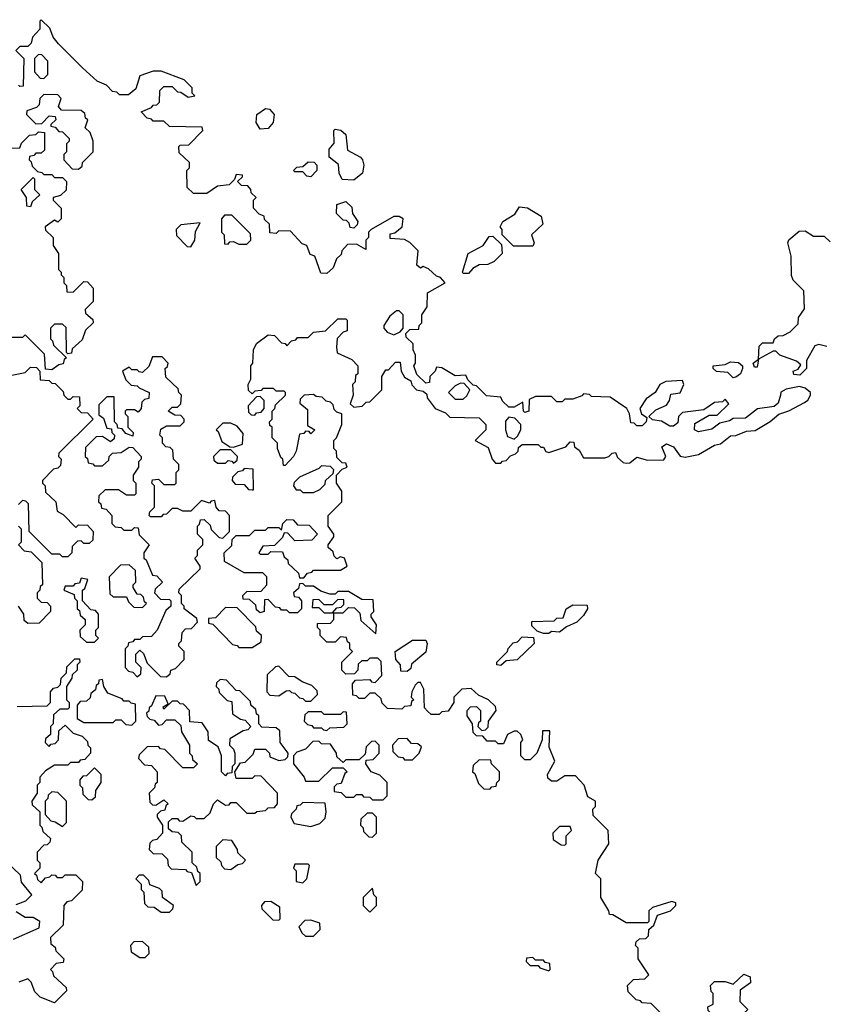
# Model space of a CAD drawing. Extents: x 2776963 to 2884430, y 684484 to 829250.
# Tile 136 of 256: x 2803505 to 2806524, y 788955 to 792640. Entities that reach past the tile are written whole.
import ezdxf

# ---------------------------------------------------------------- set-up
doc = ezdxf.new("R2010")
doc.units = 0

msp = doc.modelspace()

# ---------------------------------------------------------------- linework, layer by layer
at = {"layer": '0CON20XD'}
for points in [[(2806352.5, 791235), (2806343.3, 791205), (2806328, 791192), (2806266.2, 791183.8), (2806221.7, 791148.3), (2806175, 791147.5), (2806161.7, 791138.3), (2806125, 791130), (2806095, 791107.5), (2806045, 791097.5), (2806030, 791105), (2806031.7, 791128.3), (2806085, 791160), (2806115, 791160), (2806158.3, 791201.7), (2806145, 791220), (2806135, 791210), (2806105, 791207.5), (2806065, 791180), (2805985, 791170), (2805970, 791155), (2805968.3, 791131.7), (2805951.7, 791118.3), (2805938.3, 791118.3), (2805907, 791137), (2805873, 791143), (2805860, 791155), (2805885, 791180), (2805925, 791197.5), (2805936.7, 791215), (2805941.7, 791238.3), (2805976.4, 791243.6), (2805990, 791275), (2805985, 791290), (2805923.6, 791286.4), (2805900, 791275), (2805882.5, 791245), (2805849.1, 791220.9), (2805826.2, 791185), (2805832.5, 791165), (2805851.7, 791151.7), (2805850, 791135), (2805835, 791120), (2805815, 791120), (2805805, 791130), (2805791.7, 791131.7), (2805787.5, 791165), (2805776.7, 791185), (2805715, 791227.5), (2805645, 791230), (2805637, 791237), (2805615, 791240), (2805608.3, 791231.7), (2805575, 791220), (2805545, 791220), (2805535, 791210), (2805515, 791210), (2805495, 791230), (2805435, 791230), (2805411.7, 791218.3), (2805410, 791175), (2805395, 791170), (2805390, 791175), (2805388.3, 791208.3), (2805355, 791190), (2805335, 791190), (2805311.7, 791211.7), (2805305, 791227.5), (2805251.7, 791231.7), (2805215, 791270), (2805201.7, 791271.7), (2805181.7, 791291.7), (2805175, 791310), (2805135, 791307.5), (2805085, 791337.5), (2805065, 791340), (2805060, 791325), (2805040, 791305), (2805038.3, 791281.7), (2805025, 791280), (2804991.7, 791311.7), (2804980, 791345), (2804986.7, 791355), (2804986.7, 791385), (2804977.5, 791405), (2804977.5, 791427.5), (2804951.7, 791451.7), (2804950, 791465), (2804965, 791480), (2804998.3, 791481.7), (2805000, 791495), (2805010, 791505), (2805010, 791535), (2805030, 791565), (2805031.7, 791618.3), (2805097.5, 791655), (2805080, 791675), (2805065, 791680), (2805035, 791707.5), (2805015, 791716.7), (2805005, 791710), (2804991.7, 791721.7), (2804996.2, 791775), (2804965, 791806.7), (2804945, 791817.5), (2804891.7, 791821.7), (2804891.7, 791838.3), (2804908.3, 791841.7), (2804936.7, 791865), (2804940, 791895), (2804925, 791903.3), (2804905, 791903.3), (2804820, 791855), (2804810, 791845), (2804810, 791825), (2804800, 791815), (2804800, 791780), (2804765, 791800), (2804731.7, 791798.3), (2804710, 791775), (2804708.3, 791761.7), (2804690, 791745), (2804678.3, 791711.7), (2804655, 791690), (2804631.7, 791691.7), (2804610, 791755), (2804591.7, 791761.7), (2804580, 791795), (2804561.7, 791801.7), (2804518.3, 791848.3), (2804475, 791850), (2804465, 791840), (2804441.7, 791841.7), (2804440, 791875), (2804421.7, 791891.7), (2804420, 791905), (2804401.7, 791911.7), (2804380, 791935), (2804380, 791965), (2804390, 791975), (2804371.7, 791991.7), (2804370, 792005), (2804358.3, 792018.3), (2804335, 792020), (2804320, 792035), (2804338.3, 792051.7), (2804338.3, 792058.3), (2804315, 792060), (2804308.3, 792041.7), (2804288.3, 792021.7), (2804245, 792017.5), (2804205, 791990), (2804155, 791990), (2804131.7, 792011.7), (2804130, 792075), (2804140, 792085), (2804140, 792105), (2804101.7, 792141.7), (2804100, 792165), (2804105, 792170), (2804138.3, 792171.7), (2804190, 792225), (2804188.3, 792238.3), (2804065, 792240), (2804045, 792260), (2804005, 792260), (2803998.3, 792268.3), (2803981.7, 792271.7), (2803960, 792295), (2803998.3, 792311.7), (2804005, 792320), (2804018.3, 792321.7), (2804028.3, 792331.7), (2804030, 792375), (2804045, 792390), (2804075, 792390), (2804095, 792370), (2804108.3, 792368.3), (2804135, 792350), (2804160, 792355), (2804150, 792365), (2804150, 792385), (2804120, 792415), (2804035, 792447.5), (2804005, 792447.5), (2803955, 792430), (2803939.3, 792380.7), (2803911.7, 792358.3), (2803878.3, 792358.3), (2803868.3, 792368.3), (2803851.7, 792371.7), (2803830, 792395), (2803795, 792410), (2803740, 792460), (2803650, 792550), (2803630, 792575), (2803618.3, 792608.3), (2803585, 792640), (2803580, 792635), (2803580, 792605), (2803552.5, 792575), (2803548.3, 792551.7), (2803535, 792540), (2803505, 792540), (2803490, 792525), (2803520, 792495), (2803518.3, 792391.7), (2803505, 792390), (2803500, 792395)], [(2803595, 792420), (2803610, 792435), (2803610, 792485), (2803588.3, 792508.3), (2803575, 792510), (2803560, 792495), (2803560, 792445), (2803581.7, 792421.7), (2803595, 792420)], [(2803725, 792080), (2803738.3, 792091.7), (2803740, 792105), (2803780, 792145), (2803780, 792185), (2803768.3, 792218.3), (2803750, 792235), (2803760, 792265), (2803751.7, 792271.7), (2803748.3, 792288.3), (2803735, 792300), (2803661.7, 792301.7), (2803650, 792315), (2803660, 792345), (2803648.3, 792358.3), (2803595, 792360), (2803580, 792345), (2803578.3, 792321.7), (2803568.3, 792311.7), (2803531.7, 792298.3), (2803530, 792285), (2803565, 792250), (2803588.3, 792251.7), (2803615, 792280), (2803638.3, 792278.3), (2803640, 792265), (2803621.7, 792248.3), (2803621.7, 792241.7), (2803638.3, 792238.3), (2803651.7, 792221.7), (2803665, 792220), (2803690, 792195), (2803690, 792185), (2803680, 792175), (2803680, 792145), (2803670, 792135), (2803670, 792115), (2803701.7, 792081.7), (2803725, 792080)], [(2804405, 792230), (2804390, 792255), (2804392.5, 792285), (2804425, 792307.5), (2804440, 792305), (2804457.5, 792285), (2804453.3, 792255), (2804435, 792233.3), (2804405, 792230)], [(2803421.7, 792158.3), (2803505, 792160), (2803511.7, 792178.3), (2803541.7, 792208.3), (2803565, 792210), (2803575, 792220), (2803598.3, 792218.3), (2803598.3, 792151.7), (2803585, 792140), (2803565, 792140), (2803558.3, 792131.7), (2803541.7, 792128.3), (2803540, 792115), (2803548.3, 792108.3), (2803551.7, 792091.7), (2803571.7, 792071.7), (2803588.3, 792068.3), (2803595, 792060), (2803625, 792060), (2803635, 792050), (2803665, 792050), (2803680, 792035), (2803678.3, 792001.7), (2803658.3, 791981.7), (2803630, 791975), (2803630, 791965), (2803660, 791935), (2803660, 791895), (2803648.3, 791881.7), (2803635, 791890), (2803600, 791865), (2803601.7, 791851.7), (2803630, 791825), (2803630, 791795), (2803650, 791765), (2803650, 791705), (2803660, 791695), (2803660, 791685), (2803670, 791675), (2803670, 791655), (2803680, 791645), (2803681.7, 791621.7), (2803705, 791620), (2803745, 791660), (2803758.3, 791658.3), (2803780, 791635), (2803780, 791585), (2803750, 791555), (2803751.7, 791541.7), (2803778.3, 791518.3), (2803780, 791505), (2803751.7, 791478.3), (2803738.3, 791441.7), (2803701.7, 791408.3), (2803698.3, 791391.7), (2803685, 791390), (2803680, 791395), (2803678.3, 791488.3), (2803665, 791500), (2803635, 791500), (2803620, 791485), (2803620, 791445), (2803628.3, 791438.3), (2803631.7, 791421.7), (2803680, 791375), (2803671.7, 791368.3), (2803668.3, 791351.7), (2803651.7, 791348.3), (2803625, 791330), (2803601.7, 791331.7), (2803598.3, 791388.3), (2803525, 791460), (2803515, 791450), (2803465, 791450)], [(2804755, 792040), (2804711.7, 792041.7), (2804700, 792065), (2804698.3, 792098.3), (2804663.3, 792125), (2804662.5, 792155), (2804681.7, 792178.3), (2804680, 792225), (2804685, 792230), (2804707, 792227), (2804725, 792210), (2804731.7, 792151.7), (2804780, 792125), (2804787.5, 792115), (2804792.5, 792095), (2804787.5, 792065), (2804755, 792040)], [(2804595, 792052.5), (2804580, 792055), (2804565, 792070), (2804535, 792070), (2804530, 792075), (2804541.7, 792088.3), (2804565, 792090), (2804585, 792107.5), (2804607, 792107), (2804617.5, 792095), (2804617.5, 792075), (2804595, 792052.5)], [(2803545, 791940), (2803531.7, 791941.7), (2803530, 791975), (2803510, 792005), (2803555, 792050), (2803560, 792045), (2803560, 792005), (2803580, 791985), (2803551.7, 791958.3), (2803545, 791940)], [(2804755, 791860), (2804741.7, 791861.7), (2804738.3, 791878.3), (2804728.3, 791888.3), (2804715, 791890), (2804690, 791915), (2804691.7, 791948.3), (2804725, 791960), (2804748.3, 791938.3), (2804750, 791915), (2804770, 791885), (2804768.3, 791871.7), (2804755, 791860)], [(2804355, 791800), (2804370, 791815), (2804368.3, 791838.3), (2804298.3, 791908.3), (2804271.7, 791908.3), (2804260, 791895), (2804260, 791845), (2804270, 791835), (2804271.7, 791801.7), (2804285, 791800), (2804291.7, 791808.3), (2804305, 791810), (2804325, 791800), (2804355, 791800)], [(2805425, 791792.5), (2805353, 791793), (2805310, 791835), (2805310, 791855), (2805302.5, 791865), (2805312.5, 791885), (2805358.3, 791911.7), (2805375, 791940), (2805405, 791936.2), (2805456.7, 791905), (2805463.3, 791875), (2805420, 791835), (2805430, 791805), (2805425, 791792.5)], [(2804145, 791790), (2804160, 791815), (2804163, 791847), (2804180, 791880), (2804108.3, 791871.7), (2804090, 791855), (2804091.7, 791831.7), (2804131.7, 791791.7), (2804145, 791790)], [(2806425, 791310), (2806401.7, 791311.7), (2806400, 791325), (2806418.3, 791331.7), (2806428.3, 791348.3), (2806411.7, 791361.7), (2806350, 791385), (2806335, 791400), (2806325, 791400), (2806270, 791370), (2806265, 791340), (2806255, 791340), (2806250, 791355), (2806270, 791370), (2806271.7, 791418.3), (2806285, 791430), (2806325, 791430), (2806330, 791445), (2806343, 791457), (2806361.7, 791458.3), (2806388.3, 791471.7), (2806418.3, 791501.7), (2806420, 791525), (2806441.7, 791558.3), (2806440, 791625), (2806400, 791665), (2806393, 791683), (2806392.5, 791755), (2806380, 791805), (2806383.6, 791816.4), (2806421.7, 791848.3), (2806445, 791850), (2806475, 791830), (2806515, 791830), (2806538.3, 791808.3)], [(2805185, 791690), (2805165, 791690), (2805162.5, 791695), (2805183.3, 791765), (2805240, 791795), (2805261.7, 791828.3), (2805275, 791830), (2805308.3, 791798.3), (2805310, 791765), (2805280, 791735), (2805256.4, 791723.6), (2805225, 791722.5), (2805200.7, 791709.3), (2805185, 791690)], [(2804905, 791460), (2804928.3, 791471.7), (2804940, 791485), (2804940, 791535), (2804925, 791550), (2804915, 791550), (2804890, 791530), (2804867.5, 791495), (2804867.5, 791485), (2804880, 791470), (2804905, 791460)], [(2805918.3, 788908.3), (2805868.3, 788958.3), (2805835, 788960), (2805828.3, 788968.3), (2805811.7, 788971.7), (2805781.7, 789001.7), (2805780, 789025), (2805801.7, 789048.3), (2805845, 789050), (2805860, 789065), (2805820, 789125), (2805820, 789165), (2805810, 789175), (2805811.7, 789188.3), (2805825, 789200), (2805848.3, 789201.7), (2805858.3, 789211.7), (2805860, 789235), (2805878.3, 789251.7), (2805891.7, 789288.3), (2805940, 789305), (2805960, 789325), (2805960, 789335), (2805945, 789340), (2805872.5, 789317.5), (2805860, 789305), (2805860, 789265), (2805855, 789260), (2805775, 789260), (2805725, 789290), (2805711.7, 789291.7), (2805710, 789305), (2805680, 789355), (2805680, 789425), (2805660, 789445), (2805670, 789495), (2805710, 789555), (2805707.5, 789605), (2805651.7, 789661.7), (2805650, 789685), (2805660, 789695), (2805660, 789715), (2805631.7, 789731.7), (2805617.5, 789775), (2805585, 789810), (2805545, 789810), (2805515, 789790), (2805495, 789790), (2805481.7, 789801.7), (2805480, 789815), (2805507.5, 789865), (2805487, 789917), (2805488.3, 789978.3), (2805461.7, 789978.3), (2805460, 789945), (2805440, 789895), (2805415, 789870), (2805395, 789870), (2805380, 789885), (2805380, 789935), (2805387.5, 789945), (2805380, 789965), (2805367, 789977), (2805355, 789977.5), (2805330, 789965), (2805315, 789930), (2805295, 789930), (2805285, 789940), (2805255, 789940), (2805238.3, 789958.3), (2805215, 789960), (2805201.7, 789971.7), (2805200, 790005), (2805180, 790035), (2805180, 790055), (2805191.7, 790068.3), (2805215, 790070), (2805230, 790055), (2805230, 790015), (2805221.7, 790008.3), (2805220, 789995), (2805235, 789980), (2805248.3, 789981.7), (2805258.3, 789991.7), (2805260, 790015), (2805287.5, 790055), (2805285, 790070), (2805260, 790095), (2805221.7, 790111.7), (2805195, 790137.5), (2805160, 790135), (2805130, 790105), (2805130, 790085), (2805108.3, 790051.7), (2805085, 790050), (2805075, 790040), (2805045, 790040), (2805031.7, 790051.7), (2805020, 790065), (2805017.5, 790135), (2805005, 790160), (2804995, 790160), (2804985, 790150), (2804972.5, 790125), (2804970, 790105), (2804980, 790095), (2804971.7, 790088.3), (2804968.3, 790071.7), (2804945, 790070), (2804935, 790060), (2804881.7, 790061.7), (2804861.7, 790081.7), (2804858.3, 790098.3), (2804835, 790120), (2804815, 790120), (2804795, 790100), (2804775, 790100), (2804765, 790110), (2804751.7, 790111.7), (2804750, 790155), (2804761.7, 790168.3), (2804815, 790170), (2804821.7, 790161.7), (2804835, 790160), (2804860, 790185), (2804858.3, 790238.3), (2804845, 790250), (2804815, 790250), (2804805, 790240), (2804785, 790240), (2804771.7, 790228.3), (2804770, 790205), (2804758.3, 790191.7), (2804725, 790190), (2804710, 790205), (2804710, 790235), (2804750, 790275), (2804740, 790285), (2804740, 790305), (2804731.7, 790311.7), (2804728.3, 790328.3), (2804705, 790330), (2804685, 790310), (2804655, 790310), (2804630, 790335), (2804630, 790355), (2804620, 790365), (2804620, 790380), (2804668.3, 790381.7), (2804680, 790395), (2804680, 790420), (2804715, 790420), (2804735, 790440), (2804758.3, 790438.3), (2804778.3, 790418.3), (2804781.7, 790391.7), (2804838.3, 790341.7), (2804840, 790375), (2804820, 790405), (2804820, 790415), (2804830, 790425), (2804828.3, 790468.3), (2804785, 790470), (2804735, 790500), (2804695, 790500), (2804685, 790490), (2804665, 790490), (2804631.7, 790501.7), (2804605, 790520), (2804575, 790520), (2804565, 790530), (2804551.7, 790528.3), (2804548.3, 790511.7), (2804530, 790495), (2804531.7, 790481.7), (2804548.3, 790478.3), (2804560, 790465), (2804560, 790435), (2804545, 790420), (2804515, 790420), (2804505, 790430), (2804485, 790430), (2804478.3, 790438.3), (2804461.7, 790441.7), (2804435, 790470), (2804421.7, 790468.3), (2804420, 790425), (2804405, 790420), (2804391.7, 790431.7), (2804388.3, 790448.3), (2804365, 790470), (2804341.7, 790471.7), (2804340, 790485), (2804355, 790500), (2804408.3, 790501.7), (2804430, 790525), (2804430, 790555), (2804415, 790570), (2804345, 790570), (2804271.7, 790611.7), (2804270, 790645), (2804298.3, 790671.7), (2804300, 790695), (2804315, 790710), (2804365, 790710), (2804385, 790730), (2804425, 790730), (2804435, 790740), (2804475, 790740), (2804485, 790730), (2804490, 790755), (2804505, 790770), (2804528.3, 790768.3), (2804545, 790750), (2804588.3, 790748.3), (2804620, 790715), (2804598.3, 790691.7), (2804535, 790690), (2804508.3, 790718.3), (2804495, 790720), (2804488.3, 790701.7), (2804458.3, 790671.7), (2804415, 790670), (2804400, 790645), (2804405, 790640), (2804435, 790640), (2804445, 790650), (2804488.3, 790648.3), (2804495, 790630), (2804508.3, 790618.3), (2804510, 790605), (2804548.3, 790568.3), (2804551.7, 790551.7), (2804568.3, 790551.7), (2804581.7, 790568.3), (2804598.3, 790571.7), (2804605, 790580), (2804705, 790580), (2804730, 790595), (2804720, 790625), (2804705, 790630), (2804691.7, 790621.7), (2804681.7, 790631.7), (2804678.3, 790648.3), (2804660, 790665), (2804660, 790675), (2804680, 790705), (2804680, 790715), (2804660, 790745), (2804660, 790785), (2804710, 790835), (2804710, 790875), (2804690, 790905), (2804690, 790935), (2804711.7, 790958.3), (2804730, 790965), (2804725, 790980), (2804711.7, 790981.7), (2804691.7, 791001.7), (2804690, 791025), (2804680, 791035), (2804680, 791065), (2804690, 791075), (2804710, 791125), (2804710, 791165), (2804691.7, 791171.7), (2804681.7, 791181.7), (2804678.3, 791198.3), (2804668.3, 791208.3), (2804651.7, 791211.7), (2804637, 791227), (2804615, 791230), (2804605, 791237.5), (2804570, 791235), (2804555, 791220), (2804553.3, 791205), (2804581.7, 791181.7), (2804581.7, 791121.7), (2804610, 791105), (2804595, 791090), (2804588.3, 791098.3), (2804575, 791100), (2804568.3, 791091.7), (2804551.7, 791088.3), (2804540, 791025), (2804530, 791005), (2804498.3, 790971.7), (2804491.7, 790971.7), (2804490, 790995), (2804481.7, 791001.7), (2804470, 791035), (2804470, 791055), (2804450, 791075), (2804450, 791115), (2804441.7, 791121.7), (2804440, 791135), (2804450, 791145), (2804450, 791175), (2804460, 791185), (2804461.7, 791198.3), (2804500, 791235), (2804500, 791245), (2804495, 791250), (2804465, 791250), (2804455, 791260), (2804415, 791260), (2804408.3, 791251.7), (2804385, 791250), (2804375, 791240), (2804361.7, 791251.7), (2804360, 791275), (2804370, 791295), (2804370, 791345), (2804377.5, 791355), (2804380, 791405), (2804391.7, 791428.3), (2804435, 791460), (2804458.3, 791458.3), (2804485, 791430), (2804498.3, 791428.3), (2804505, 791420), (2804521.7, 791438.3), (2804538.3, 791441.7), (2804545, 791450), (2804585, 791450), (2804605, 791470), (2804650, 791475), (2804695, 791520), (2804725, 791520), (2804730, 791515), (2804730, 791475), (2804715, 791470), (2804693, 791447), (2804690, 791415), (2804693.6, 791393.6), (2804748.3, 791368.3), (2804770, 791345), (2804770, 791315), (2804761.7, 791308.3), (2804760, 791285), (2804750, 791275), (2804752.5, 791235), (2804741.7, 791201.7), (2804755, 791190), (2804787, 791193), (2804801.7, 791208.3), (2804815, 791210), (2804848.3, 791241.7), (2804860, 791255), (2804860, 791305), (2804875, 791330), (2804885, 791330), (2804911.7, 791358.3), (2804928.3, 791358.3), (2804932.5, 791325), (2804945, 791302.5), (2804968.3, 791288.3), (2804973, 791273), (2804990, 791255), (2805015, 791250), (2805028.3, 791238.3), (2805030, 791225), (2805060, 791185), (2805098.3, 791168.3), (2805115, 791152.5), (2805225, 791150), (2805250, 791125), (2805250, 791105), (2805210, 791065), (2805258.3, 791038.3), (2805272.5, 790995), (2805285, 790980), (2805305, 790980), (2805311.7, 790988.3), (2805325, 790990), (2805341.7, 791008.3), (2805360, 791015), (2805370, 791025), (2805371.7, 791038.3), (2805385, 791050), (2805445, 791050), (2805455, 791040), (2805465, 791040), (2805473.6, 791023.6), (2805485, 791020), (2805548.3, 791041.7), (2805565, 791060), (2805578.3, 791058.3), (2805581.7, 791041.7), (2805598.3, 791028.3), (2805615, 791000), (2805695, 791000), (2805710, 791005), (2805721.7, 791018.3), (2805735, 791020), (2805741.7, 791001.7), (2805763, 790983), (2805775, 790980), (2805788.3, 790981.7), (2805815, 791002.5), (2805855, 790991.2), (2805915, 790993.3), (2805922.5, 791005), (2805908.3, 791041.7), (2805925, 791052.5), (2805952, 791042), (2805976.1, 791006.1), (2805995, 791003.3), (2806045, 791012.5), (2806105, 791047.5), (2806127, 791053), (2806165, 791082.5), (2806185, 791083.3), (2806225, 791100), (2806257, 791103), (2806314, 791136), (2806346.4, 791163.6), (2806383.9, 791176.1), (2806442.5, 791207.5), (2806454.1, 791215.9), (2806463.8, 791235), (2806463.8, 791245), (2806445, 791261.2), (2806423.3, 791266.7), (2806373, 791257), (2806353.8, 791246.2), (2806352.5, 791235)], [(2806525, 791417.5), (2806495, 791423.8), (2806480.7, 791419.3), (2806450, 791365), (2806450, 791335), (2806425, 791310)], [(2804055, 790180), (2804068.3, 790191.7), (2804070, 790205), (2804088.3, 790211.7), (2804120, 790245), (2804120, 790275), (2804100, 790295), (2804100, 790305), (2804110, 790315), (2804113, 790347), (2804125, 790360), (2804148.3, 790361.7), (2804170, 790385), (2804168.3, 790398.3), (2804120, 790435), (2804120, 790445), (2804110, 790455), (2804110, 790485), (2804100, 790495), (2804101.7, 790508.3), (2804180, 790585), (2804180, 790595), (2804160, 790625), (2804170, 790635), (2804170, 790655), (2804190, 790675), (2804190, 790695), (2804170, 790715), (2804170, 790745), (2804178.3, 790751.7), (2804181.7, 790768.3), (2804195, 790770), (2804218.3, 790748.3), (2804221.7, 790731.7), (2804251.7, 790701.7), (2804265, 790700), (2804290, 790725), (2804290, 790785), (2804275, 790800), (2804251.7, 790801.7), (2804240, 790815), (2804235, 790840), (2804221.7, 790838.3), (2804215, 790830), (2804185, 790840), (2804145, 790800), (2804115, 790800), (2804095, 790810), (2804075, 790810), (2804055, 790790), (2804041.7, 790788.3), (2804035, 790780), (2803995, 790780), (2803990, 790785), (2803991.7, 790798.3), (2804010, 790815), (2804010, 790895), (2804000, 790905), (2804001.7, 790918.3), (2804025, 790920), (2804045, 790900), (2804085, 790900), (2804090, 790905), (2804090, 790945), (2804100, 790955), (2804100, 790975), (2804080, 790995), (2804078.3, 791028.3), (2804068.3, 791038.3), (2804051.7, 791041.7), (2804040, 791055), (2804040, 791075), (2804030, 791085), (2804033, 791107), (2804055, 791120), (2804105, 791120), (2804120, 791135), (2804120, 791145), (2804108.3, 791158.3), (2804085, 791160), (2804060, 791175), (2804075, 791190), (2804095, 791190), (2804108.3, 791201.7), (2804110, 791235), (2804100, 791245), (2804098.3, 791258.3), (2804051.7, 791301.7), (2804050, 791335), (2804058.3, 791341.7), (2804060, 791355), (2804038.3, 791378.3), (2804001.7, 791378.3), (2803988.3, 791341.7), (2803965, 791320), (2803951.7, 791321.7), (2803945, 791330), (2803925, 791330), (2803915, 791340), (2803890, 791325), (2803901.7, 791291.7), (2803921.7, 791271.7), (2803945, 791270), (2803951.7, 791261.7), (2803990, 791245), (2803988.3, 791221.7), (2803971.7, 791218.3), (2803961.7, 791208.3), (2803960, 791185), (2803948.3, 791171.7), (2803935, 791180), (2803905, 791180), (2803900, 791175), (2803900, 791165), (2803910, 791155), (2803910, 791115), (2803930, 791095), (2803928.3, 791081.7), (2803901.7, 791091.7), (2803888.3, 791108.3), (2803871.7, 791111.7), (2803870, 791125), (2803860, 791135), (2803858.3, 791228.3), (2803831.7, 791228.3), (2803801.7, 791198.3), (2803801.7, 791161.7), (2803818.3, 791148.3), (2803831.7, 791111.7), (2803848.3, 791108.3), (2803850, 791095), (2803860, 791085), (2803858.3, 791071.7), (2803845, 791060), (2803815, 791080), (2803791.7, 791078.3), (2803751.7, 791038.3), (2803750, 791005), (2803758.3, 790998.3), (2803761.7, 790981.7), (2803778.3, 790978.3), (2803785, 790970), (2803815, 790970), (2803838.3, 790991.7), (2803840, 791005), (2803851.7, 791018.3), (2803885, 791020), (2803915, 791040), (2803928.3, 791038.3), (2803960, 791005), (2803960, 790995), (2803950, 790985), (2803950, 790965), (2803930, 790935), (2803930, 790915), (2803940, 790905), (2803940, 790865), (2803935, 790860), (2803905, 790860), (2803875, 790880), (2803825, 790880), (2803801.7, 790858.3), (2803800, 790835), (2803808.3, 790828.3), (2803811.7, 790811.7), (2803828.3, 790808.3), (2803850, 790785), (2803850, 790755), (2803861.7, 790741.7), (2803885, 790740), (2803895, 790730), (2803925, 790730), (2803935, 790740), (2803948.3, 790738.3), (2803951.7, 790711.7), (2803990, 790675), (2803970, 790645), (2803970, 790625), (2803978.3, 790618.3), (2804001.7, 790561.7), (2804018.3, 790558.3), (2804040, 790535), (2804011.7, 790508.3), (2804010, 790495), (2804031.7, 790471.7), (2804065, 790470), (2804070, 790465), (2804070, 790445), (2804051.7, 790428.3), (2804020, 790355), (2803998.3, 790331.7), (2803965, 790330), (2803955, 790320), (2803935, 790320), (2803928.3, 790311.7), (2803911.7, 790308.3), (2803910, 790295), (2803900, 790285), (2803900, 790215), (2803911.7, 790201.7), (2803928.3, 790198.3), (2803945, 790180), (2803958.3, 790191.7), (2803960, 790215), (2803940, 790235), (2803940, 790265), (2803955, 790280), (2803968.3, 790268.3), (2803981.7, 790231.7), (2804031.7, 790181.7), (2804055, 790180)], [(2806175, 791300), (2806155, 791320), (2806113, 791323), (2806100, 791335), (2806100, 791345), (2806145, 791350), (2806165, 791360), (2806195, 791357.5), (2806210, 791345), (2806210, 791335), (2806202.5, 791315), (2806185, 791302.5), (2806175, 791300)], [(2803475, 791310), (2803525, 791320), (2803545, 791340), (2803568.3, 791338.3), (2803580, 791325), (2803581.7, 791291.7), (2803615, 791290), (2803625, 791280), (2803638.3, 791278.3), (2803668.3, 791248.3), (2803670, 791235), (2803685, 791220), (2803695, 791220), (2803705, 791230), (2803728.3, 791228.3), (2803730, 791195), (2803720, 791185), (2803735, 791170), (2803758.3, 791168.3), (2803780, 791145), (2803651.7, 791018.3), (2803650, 791005), (2803660, 790995), (2803658.3, 790971.7), (2803648.3, 790961.7), (2803631.7, 790958.3), (2803590, 790915), (2803590, 790905), (2803600, 790895), (2803601.7, 790871.7), (2803640, 790835), (2803645, 790800), (2803668.3, 790788.3), (2803715, 790740), (2803725, 790750), (2803758.3, 790748.3), (2803780, 790725), (2803778.3, 790691.7), (2803765, 790680), (2803745, 790680), (2803735, 790690), (2803721.7, 790688.3), (2803701.7, 790668.3), (2803700, 790645), (2803685, 790630), (2803665, 790630), (2803655, 790640), (2803625, 790640), (2803540, 790725), (2803538.3, 790828.3), (2803528.3, 790838.3), (2803515, 790840), (2803500, 790825)], [(2805165, 791220), (2805178.3, 791231.7), (2805190, 791255), (2805168.3, 791278.3), (2805155, 791280), (2805135, 791270), (2805110, 791245), (2805135, 791220), (2805165, 791220)], [(2804385, 791160), (2804391.7, 791168.3), (2804408.3, 791171.7), (2804420, 791185), (2804420, 791215), (2804405, 791230), (2804391.7, 791228.3), (2804360, 791195), (2804361.7, 791171.7), (2804371.7, 791161.7), (2804385, 791160)], [(2805355, 791070), (2805368.3, 791081.7), (2805380, 791105), (2805380, 791125), (2805358.3, 791148.3), (2805335, 791152.5), (2805323, 791137), (2805322.5, 791105), (2805330, 791080), (2805355, 791070)], [(2804305, 791040), (2804338.3, 791051.7), (2804341.7, 791091.7), (2804318.3, 791118.3), (2804295, 791130), (2804265, 791130), (2804240, 791105), (2804248.3, 791098.3), (2804261.7, 791061.7), (2804291.7, 791041.7), (2804305, 791040)], [(2804305, 790980), (2804318.3, 790991.7), (2804320, 791005), (2804295, 791030), (2804255, 791030), (2804230, 791005), (2804231.7, 790991.7), (2804245, 790980), (2804275, 790980), (2804285, 790990), (2804298.3, 790988.3), (2804305, 790980)], [(2804380, 790880), (2804378.3, 790958.3), (2804345, 790960), (2804338.3, 790951.7), (2804321.7, 790948.3), (2804301.7, 790928.3), (2804300, 790915), (2804311.7, 790901.7), (2804345, 790900), (2804361.7, 790881.7), (2804375, 790880), (2804380, 790880)], [(2804605, 790870), (2804628.3, 790881.7), (2804648.3, 790901.7), (2804650, 790915), (2804678.3, 790941.7), (2804680, 790955), (2804668.3, 790968.3), (2804635, 790970), (2804625, 790960), (2804551.7, 790928.3), (2804531.7, 790908.3), (2804530, 790895), (2804540, 790880), (2804555, 790880), (2804565, 790870), (2804605, 790870)], [(2803500, 790745), (2803510, 790735), (2803510, 790685), (2803500, 790675), (2803521.7, 790651.7), (2803548.3, 790648.3), (2803588.3, 790608.3), (2803590, 790525), (2803581.7, 790518.3)], [(2803965, 790440), (2803980, 790455), (2803971.7, 790461.7), (2803968.3, 790478.3), (2803958.3, 790488.3), (2803945, 790490), (2803930, 790515), (2803930, 790525), (2803940, 790535), (2803938.3, 790578.3), (2803915, 790600), (2803881.7, 790598.3), (2803840, 790555), (2803841.7, 790491.7), (2803855, 790480), (2803905, 790480), (2803911.7, 790461.7), (2803931.7, 790441.7), (2803965, 790440)], [(2803785, 790310), (2803800, 790325), (2803790, 790335), (2803790, 790355), (2803800, 790365), (2803800, 790415), (2803788.3, 790428.3), (2803771.7, 790431.7), (2803740, 790465), (2803740, 790505), (2803748.3, 790511.7), (2803760, 790545), (2803735, 790550), (2803728.3, 790531.7), (2803711.7, 790528.3), (2803705, 790520), (2803675, 790520), (2803670, 790505), (2803708.3, 790488.3), (2803710, 790475), (2803720, 790465), (2803720, 790435), (2803728.3, 790428.3), (2803731.7, 790411.7), (2803750, 790395), (2803750, 790375), (2803730, 790355), (2803731.7, 790331.7), (2803755, 790310), (2803785, 790310)], [(2803581.7, 790518.3), (2803580, 790505), (2803570, 790495), (2803570, 790475), (2803585, 790460), (2803608.3, 790458.3), (2803620, 790445), (2803620, 790425), (2803578.3, 790381.7), (2803535, 790380), (2803521.7, 790391.7), (2803520, 790415), (2803500, 790445)], [(2804675, 790420), (2804691.7, 790438.3), (2804708.3, 790441.7), (2804718.3, 790451.7), (2804718.3, 790468.3), (2804695, 790470), (2804675, 790450), (2804645, 790450), (2804625, 790470), (2804601.7, 790468.3), (2804600, 790440), (2804625, 790440), (2804645, 790420), (2804675, 790420)], [(2804375, 790290), (2804408.3, 790311.7), (2804410, 790335), (2804391.7, 790351.7), (2804388.3, 790368.3), (2804318.3, 790438.3), (2804275, 790440), (2804238.3, 790401.7), (2804211.7, 790398.3), (2804211.7, 790381.7), (2804228.3, 790378.3), (2804301.7, 790301.7), (2804318.3, 790298.3), (2804325, 790290), (2804375, 790290)], [(2805485, 790342.5), (2805465, 790342.5), (2805441.7, 790351.7), (2805421.7, 790371.7), (2805421.7, 790388.3), (2805505, 790390), (2805515, 790400), (2805538.3, 790401.7), (2805550, 790435), (2805575, 790450), (2805628.3, 790448.3), (2805630, 790435), (2805615, 790410), (2805590, 790385), (2805551.7, 790368.3), (2805525, 790347.5), (2805495, 790350), (2805485, 790342.5)], [(2805305, 790223.3), (2805290, 790225), (2805290, 790235), (2805330, 790275), (2805333, 790287), (2805351.7, 790308.3), (2805368.3, 790311.7), (2805385, 790330), (2805428.3, 790328.3), (2805430, 790305), (2805366.4, 790243.6), (2805325, 790240), (2805305, 790223.3)], [(2804955, 790200), (2804931.7, 790201.7), (2804930, 790225), (2804912.5, 790245), (2804910, 790275), (2804975, 790317.5), (2805025, 790317.5), (2805030, 790305), (2805025, 790272.5), (2804971.7, 790228.3), (2804968.3, 790211.7), (2804955, 790200)], [(2803495, 790070), (2803608.3, 790071.7), (2803620, 790085), (2803620, 790125), (2803631.7, 790138.3), (2803648.3, 790141.7), (2803658.3, 790151.7), (2803660, 790175), (2803680, 790195), (2803681.7, 790218.3), (2803711.7, 790248.3), (2803728.3, 790248.3), (2803730, 790235), (2803720, 790225), (2803720, 790205), (2803701.7, 790188.3), (2803700, 790175), (2803680, 790145), (2803680, 790095), (2803690, 790085), (2803690, 790065), (2803685, 790060), (2803655, 790060), (2803631.7, 790038.3), (2803630, 790005), (2803620, 789995), (2803620, 789965), (2803601.7, 789948.3), (2803600, 789935), (2803615, 789920), (2803621.7, 789928.3), (2803638.3, 789931.7), (2803650, 789945), (2803651.7, 789978.3), (2803675, 790000), (2803705, 789970), (2803738.3, 789958.3), (2803758.3, 789938.3), (2803760, 789925), (2803770, 789915), (2803770, 789895), (2803748.3, 789871.7), (2803731.7, 789868.3), (2803725, 789860), (2803695, 789860), (2803685, 789850), (2803635, 789850), (2803601.7, 789828.3), (2803580, 789805), (2803580, 789785), (2803570, 789775), (2803570, 789745), (2803550, 789715), (2803551.7, 789701.7), (2803580, 789675), (2803580, 789625), (2803588.3, 789618.3), (2803591.7, 789601.7), (2803620, 789575), (2803618.3, 789561.7), (2803608.3, 789551.7), (2803595, 789550), (2803570, 789525), (2803570, 789495), (2803580, 789485), (2803580, 789465), (2803560, 789445), (2803568.3, 789438.3), (2803571.7, 789421.7), (2803585, 789410), (2803601.7, 789428.3), (2803618.3, 789431.7), (2803625, 789440), (2803638.3, 789438.3), (2803645, 789430), (2803665, 789430), (2803675, 789440), (2803715, 789440), (2803740, 789415), (2803738.3, 789381.7), (2803698.3, 789341.7), (2803681.7, 789338.3), (2803670, 789325), (2803668.3, 789251.7), (2803620, 789205), (2803621.7, 789181.7), (2803638.3, 789168.3), (2803640, 789155), (2803670, 789125), (2803668.3, 789111.7), (2803641.7, 789108.3), (2803620, 789085), (2803628.3, 789078.3), (2803631.7, 789061.7), (2803678.3, 789018.3), (2803680, 789005), (2803635, 788960), (2803581.7, 788981.7), (2803561.7, 789001.7), (2803548.3, 789038.3), (2803535, 789050), (2803501.7, 789038.3)], [(2804595, 790090), (2804620, 790115), (2804618.3, 790128.3), (2804598.3, 790148.3), (2804561.7, 790161.7), (2804535, 790180), (2804511.7, 790181.7), (2804475, 790220), (2804461.7, 790218.3), (2804431.7, 790188.3), (2804430, 790125), (2804441.7, 790111.7), (2804475, 790110), (2804501.7, 790128.3), (2804515, 790130), (2804521.7, 790121.7), (2804535, 790120), (2804551.7, 790101.7), (2804565, 790100), (2804575, 790090), (2804595, 790090)], [(2803925, 790000), (2803940, 790015), (2803938.3, 790078.3), (2803921.7, 790081.7), (2803915, 790090), (2803895, 790090), (2803888.3, 790098.3), (2803835, 790120), (2803820, 790145), (2803815, 790170), (2803801.7, 790168.3), (2803800, 790155), (2803791.7, 790148.3), (2803788.3, 790131.7), (2803771.7, 790118.3), (2803768.3, 790101.7), (2803755, 790090), (2803731.7, 790088.3), (2803720, 790075), (2803720, 790025), (2803745, 790010), (2803855, 790010), (2803865, 790020), (2803885, 790020), (2803901.7, 790001.7), (2803925, 790000)], [(2804165, 789400), (2804180, 789415), (2804180, 789445), (2804171.7, 789451.7), (2804168.3, 789468.3), (2804150, 789485), (2804150, 789525), (2804111.7, 789561.7), (2804110, 789585), (2804098.3, 789598.3), (2804075, 789600), (2804061.7, 789611.7), (2804061.7, 789638.3), (2804075, 789650), (2804095, 789650), (2804101.7, 789641.7), (2804115, 789640), (2804145, 789660), (2804158.3, 789658.3), (2804165, 789650), (2804195, 789650), (2804218.3, 789671.7), (2804230, 789705), (2804245, 789720), (2804275, 789700), (2804288.3, 789701.7), (2804295, 789710), (2804315, 789710), (2804355, 789670), (2804385, 789670), (2804393, 789677), (2804425, 789680), (2804435, 789690), (2804458.3, 789691.7), (2804470, 789705), (2804470, 789745), (2804408.3, 789808.3), (2804385, 789810), (2804375, 789800), (2804315, 789800), (2804310, 789825), (2804331.7, 789858.3), (2804348.3, 789861.7), (2804378.3, 789891.7), (2804385, 789910), (2804425, 789910), (2804440, 789895), (2804441.7, 789881.7), (2804475, 789867.5), (2804498.3, 789871.7), (2804508.3, 789881.7), (2804510, 789895), (2804480, 789935), (2804478.3, 789978.3), (2804465, 789990), (2804411.7, 789991.7), (2804400, 790005), (2804400, 790035), (2804391.7, 790041.7), (2804388.3, 790058.3), (2804370, 790075), (2804368.3, 790088.3), (2804328.3, 790128.3), (2804315, 790130), (2804278.3, 790168.3), (2804255, 790170), (2804241.7, 790158.3), (2804240, 790145), (2804250, 790135), (2804251.7, 790121.7), (2804281.7, 790091.7), (2804298.3, 790088.3), (2804301.7, 790041.7), (2804331.7, 790021.7), (2804348.3, 790018.3), (2804370, 789995), (2804358.3, 789981.7), (2804341.7, 789978.3), (2804291.7, 789948.3), (2804290, 789925), (2804305, 789910), (2804310, 789895), (2804310, 789855), (2804300, 789845), (2804298.3, 789821.7), (2804281.7, 789818.3), (2804275, 789810), (2804260, 789825), (2804260, 789885), (2804248.3, 789918.3), (2804211.7, 789941.7), (2804210, 789975), (2804188.3, 790008.3), (2804141.7, 790011.7), (2804140, 790055), (2804118.3, 790078.3), (2804105, 790080), (2804095, 790090), (2804075, 790090), (2804045, 790060), (2804041.7, 790068.3), (2804060, 790080), (2804048.3, 790108.3), (2804015, 790110), (2803998.3, 790071.7), (2803990, 790065), (2803988.3, 790051.7), (2803980, 790045), (2803981.7, 790031.7), (2803991.7, 790021.7), (2804008.3, 790018.3), (2804025, 790000), (2804038.3, 790001.7), (2804055, 790020), (2804085, 790020), (2804108.3, 789998.3), (2804110, 789975), (2804140, 789925), (2804140, 789895), (2804150, 789885), (2804151.7, 789871.7), (2804170, 789855), (2804155, 789840), (2804115, 789840), (2804048.3, 789908.3), (2804031.7, 789911.7), (2804025, 789920), (2803981.7, 789918.3), (2803951.7, 789888.3), (2803950, 789875), (2803971.7, 789851.7), (2803998.3, 789848.3), (2804020, 789825), (2804020, 789785), (2804011.7, 789778.3), (2804010, 789765), (2803990, 789745), (2803991.7, 789711.7), (2804001.7, 789701.7), (2804015, 789700), (2804045, 789720), (2804060, 789705), (2804051.7, 789698.3), (2804048.3, 789681.7), (2804031.7, 789678.3), (2804020, 789665), (2804020, 789655), (2804040, 789625), (2804040, 789595), (2804018.3, 789571.7), (2804001.7, 789568.3), (2803991.7, 789558.3), (2803990, 789535), (2804005, 789520), (2804038.3, 789518.3), (2804058.3, 789498.3), (2804060, 789475), (2804071.7, 789461.7), (2804125, 789460), (2804131.7, 789451.7), (2804148.3, 789448.3), (2804165, 789400)], [(2804655, 789980), (2804665, 789990), (2804718.3, 789991.7), (2804730, 790005), (2804728.3, 790048.3), (2804715, 790050), (2804705, 790040), (2804645, 790040), (2804635, 790050), (2804585, 790050), (2804571.7, 790038.3), (2804570, 790015), (2804581.7, 790001.7), (2804598.3, 789998.3), (2804605, 789990), (2804635, 789990), (2804641.7, 789981.7), (2804655, 789980)], [(2804865, 789720), (2804880, 789735), (2804880, 789785), (2804852.5, 789812.5), (2804820, 789825), (2804800, 789855), (2804801.7, 789868.3), (2804828.3, 789871.7), (2804850, 789895), (2804850, 789925), (2804835, 789940), (2804821.7, 789938.3), (2804801.7, 789918.3), (2804798.3, 789891.7), (2804775, 789870), (2804725, 789870), (2804715, 789860), (2804691.7, 789881.7), (2804690, 789895), (2804668.3, 789928.3), (2804635, 789930), (2804625, 789940), (2804601.7, 789938.3), (2804575, 789910), (2804541.7, 789898.3), (2804530, 789885), (2804530, 789855), (2804570, 789805), (2804575, 789790), (2804625, 789790), (2804675, 789840), (2804715, 789840), (2804730, 789825), (2804721.7, 789818.3), (2804708.3, 789781.7), (2804691.7, 789778.3), (2804681.7, 789768.3), (2804681.7, 789751.7), (2804708.3, 789748.3), (2804725, 789730), (2804755, 789730), (2804765, 789740), (2804785, 789740), (2804791.7, 789731.7), (2804815, 789730), (2804825, 789720), (2804865, 789720)], [(2804975, 789870), (2805000, 789895), (2805008.3, 789918.3), (2804995, 789930), (2804971.7, 789931.7), (2804955, 789950), (2804921.7, 789948.3), (2804900, 789925), (2804901.7, 789901.7), (2804921.7, 789881.7), (2804938.3, 789878.3), (2804945, 789870), (2804975, 789870)], [(2805265, 789760), (2805271.7, 789768.3), (2805288.3, 789771.7), (2805290, 789785), (2805300, 789795), (2805300, 789825), (2805270, 789855), (2805268.3, 789868.3), (2805225, 789870), (2805201.7, 789848.3), (2805200, 789825), (2805208.3, 789818.3), (2805221.7, 789781.7), (2805241.7, 789761.7), (2805265, 789760)], [(2803775, 789720), (2803788.3, 789731.7), (2803790, 789755), (2803810, 789785), (2803810, 789815), (2803785, 789840), (2803755, 789810), (2803741.7, 789808.3), (2803730, 789795), (2803730, 789775), (2803740, 789765), (2803741.7, 789741.7), (2803761.7, 789721.7), (2803775, 789720)], [(2803665, 789620), (2803680, 789635), (2803680, 789715), (2803648.3, 789748.3), (2803625, 789750), (2803611.7, 789738.3), (2803610, 789725), (2803600, 789715), (2803600, 789665), (2803621.7, 789641.7), (2803638.3, 789638.3), (2803665, 789620)], [(2804595, 789620), (2804628.3, 789631.7), (2804648.3, 789651.7), (2804652.5, 789675), (2804648.3, 789708.3), (2804565, 789710), (2804555, 789700), (2804541.7, 789698.3), (2804540, 789685), (2804521.7, 789668.3), (2804520, 789655), (2804531.7, 789631.7), (2804595, 789620)], [(2804825, 789580), (2804840, 789595), (2804840, 789655), (2804825, 789670), (2804805, 789670), (2804781.7, 789648.3), (2804780, 789625), (2804790, 789615), (2804791.7, 789601.7), (2804811.7, 789581.7), (2804825, 789580)], [(2805545, 789550), (2805550, 789555), (2805550, 789585), (2805570, 789605), (2805565, 789620), (2805525, 789620), (2805500, 789595), (2805501.7, 789571.7), (2805531.7, 789551.7), (2805545, 789550)], [(2804295, 789460), (2804321.7, 789478.3), (2804338.3, 789481.7), (2804350, 789495), (2804321.7, 789521.7), (2804320, 789535), (2804298.3, 789568.3), (2804265, 789570), (2804240, 789545), (2804240, 789505), (2804258.3, 789488.3), (2804260, 789475), (2804271.7, 789461.7), (2804295, 789460)], [(2803491.7, 789328.3), (2803528.3, 789341.7), (2803550, 789365), (2803511.7, 789411.7), (2803508.3, 789438.3), (2803455, 789490)], [(2804565, 789410), (2804580, 789425), (2804590, 789475), (2804585, 789480), (2804535, 789480), (2804530, 789465), (2804540, 789455), (2804540, 789415), (2804565, 789410)], [(2804065, 789300), (2804078.3, 789311.7), (2804080, 789325), (2804040, 789355), (2804038.3, 789378.3), (2804028.3, 789388.3), (2803991.7, 789401.7), (2803988.3, 789418.3), (2803968.3, 789438.3), (2803951.7, 789438.3), (2803940, 789425), (2803960, 789405), (2803960, 789385), (2803970, 789375), (2803971.7, 789331.7), (2803985, 789320), (2804008.3, 789318.3), (2804035, 789300), (2804065, 789300)], [(2804815, 789300), (2804840, 789325), (2804840, 789355), (2804830, 789365), (2804825, 789390), (2804790, 789355), (2804790, 789325), (2804815, 789300)], [(2804475, 789270), (2804480, 789275), (2804478.3, 789318.3), (2804445, 789340), (2804421.7, 789338.3), (2804410, 789325), (2804411.7, 789311.7), (2804451.7, 789271.7), (2804475, 789270)], [(2803481.7, 789198.3), (2803578.3, 789241.7), (2803580, 789265), (2803555, 789280), (2803525, 789280), (2803491.7, 789301.7)], [(2804605, 789210), (2804630, 789235), (2804628.3, 789258.3), (2804595, 789270), (2804571.7, 789268.3), (2804550, 789245), (2804561.7, 789221.7), (2804575, 789210), (2804605, 789210)], [(2803975, 789130), (2803990, 789145), (2803988.3, 789168.3), (2803965, 789190), (2803931.7, 789188.3), (2803920, 789175), (2803921.7, 789151.7), (2803955, 789130), (2803975, 789130)], [(2805485, 789080), (2805490, 789085), (2805488.3, 789108.3), (2805471.7, 789111.7), (2805465, 789120), (2805435, 789120), (2805425, 789130), (2805401.7, 789128.3), (2805400, 789115), (2805415, 789100), (2805445, 789100), (2805451.7, 789091.7), (2805485, 789080)], [(2806175, 788880), (2806155, 788900), (2806141.7, 788898.3), (2806135, 788890), (2806121.7, 788891.7), (2806081.7, 788931.7), (2806080, 788945), (2806100, 788955), (2806100, 788995), (2806093, 789003), (2806090, 789025), (2806105, 789040), (2806145, 789040), (2806175, 789030), (2806215, 789067.5), (2806238.3, 789058.3), (2806240, 789035), (2806201.7, 789008.3), (2806200, 788965), (2806230, 788935), (2806211.7, 788918.3), (2806208.3, 788901.7), (2806175, 788880)]]:
    msp.add_lwpolyline(points, dxfattribs=at)

doc.saveas('drawing.dxf')
